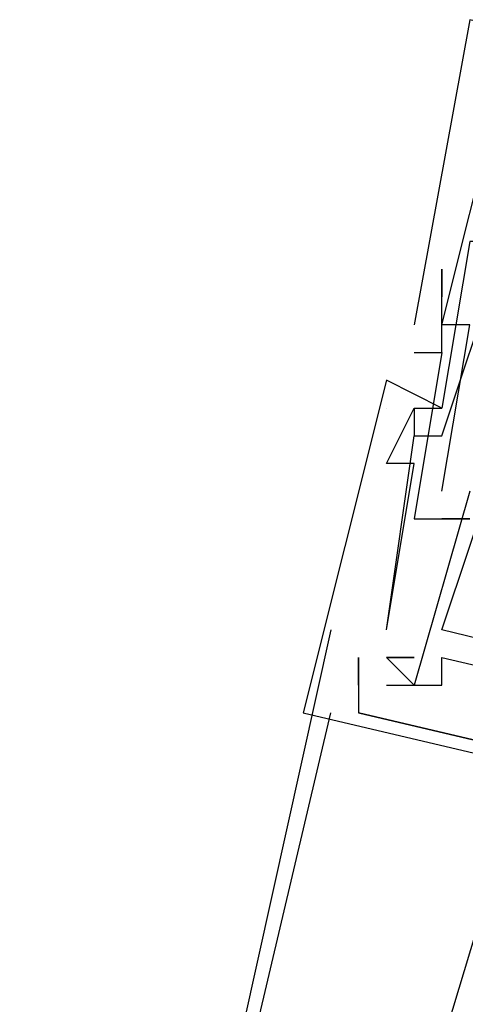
# Model space of a CAD drawing. Header units: feet. Extents: x -79 to 198, y -22 to 181.
# Tile 207 of 256: x 125.01 to 125.225, y 119.398 to 119.871. Entities that reach past the tile are written whole.
import ezdxf

# ---------------------------------------------------------------- set-up
doc = ezdxf.new("R2010")
doc.units = ezdxf.units.FT
doc.layers.add('A-LINEA', color=7, linetype='CONTINUOUS')

msp = doc.modelspace()

# ---------------------------------------------------------------- linework, layer by layer
at = {"layer": 'A-LINEA'}
for p, q in [((125.2133, 119.7511), (125.2133, 119.7511)), ((125.2133, 119.7511), (125.2133, 119.7511)), ((125.2133, 119.7511), (125.2133, 119.7511)), ((125.2133, 119.7378), (125.2133, 119.7378)), ((125.2133, 119.7378), (125.2133, 119.7378)), ((125.2133, 119.7378), (125.2133, 119.7378)), ((125.2, 119.7244), (125.2, 119.7244)), ((125.2, 119.7244), (125.2, 119.7244)), ((125.2, 119.7244), (125.2, 119.7244)), ((125.2, 119.7244), (125.2, 119.7244)), ((125.2, 119.7244), (125.2, 119.7244)), ((125.2, 119.7244), (125.2, 119.7244)), ((125.2133, 119.7244), (125.2133, 119.7244)), ((125.2133, 119.7244), (125.2133, 119.7244)), ((125.2133, 119.7244), (125.2133, 119.7244)), ((125.2133, 119.7244), (125.2133, 119.7244)), ((125.2133, 119.7244), (125.2133, 119.7244)), ((125.2133, 119.7244), (125.2133, 119.7244)), ((125.2, 119.7111), (125.2, 119.7111)), ((125.2, 119.7111), (125.2, 119.7111)), ((125.2, 119.7111), (125.2, 119.7111)), ((125.2, 119.7111), (125.2, 119.7111)), ((125.2, 119.7111), (125.2, 119.7111)), ((125.2, 119.7111), (125.2, 119.7111)), ((125.2133, 119.7111), (125.2133, 119.7111)), ((125.2133, 119.7111), (125.2133, 119.7111)), ((125.2133, 119.7111), (125.2133, 119.7111)), ((125.2133, 119.7111), (125.2133, 119.7111)), ((125.2133, 119.7111), (125.2133, 119.7111)), ((125.2133, 119.7111), (125.2133, 119.7111)), ((125.1867, 119.6978), (125.1867, 119.6978)), ((125.1867, 119.6978), (125.1867, 119.6978)), ((125.1867, 119.6978), (125.1867, 119.6978)), ((125.1867, 119.6978), (125.1867, 119.6978)), ((125.1867, 119.6978), (125.1867, 119.6978)), ((125.1867, 119.6978), (125.1867, 119.6978)), ((125.1867, 119.6844), (125.1867, 119.6844)), ((125.1867, 119.6844), (125.1867, 119.6844)), ((125.1867, 119.6844), (125.1867, 119.6844)), ((125.2, 119.6844), (125.2, 119.6844)), ((125.2, 119.6844), (125.2, 119.6844)), ((125.2, 119.6844), (125.2, 119.6844)), ((125.2, 119.6844), (125.2, 119.6844)), ((125.2, 119.6844), (125.2, 119.6844)), ((125.2, 119.6844), (125.2, 119.6844)), ((125.2133, 119.6844), (125.2133, 119.6844)), ((125.2133, 119.6844), (125.2133, 119.6844)), ((125.2133, 119.6844), (125.2133, 119.6844)), ((125.2133, 119.6844), (125.2133, 119.6844)), ((125.2133, 119.6844), (125.2133, 119.6844)), ((125.2133, 119.6844), (125.2133, 119.6844)), ((125.2, 119.6711), (125.2, 119.6711)), ((125.2, 119.6711), (125.2, 119.6711)), ((125.2, 119.6711), (125.2, 119.6711)), ((125.2, 119.6711), (125.2, 119.6711)), ((125.2, 119.6711), (125.2, 119.6711)), ((125.2, 119.6711), (125.2, 119.6711)), ((125.2133, 119.6711), (125.2133, 119.6711)), ((125.2133, 119.6711), (125.2133, 119.6711)), ((125.2133, 119.6711), (125.2133, 119.6711)), ((125.1867, 119.6578), (125.1867, 119.6578)), ((125.1867, 119.6578), (125.1867, 119.6578)), ((125.1867, 119.6578), (125.1867, 119.6578)), ((125.2, 119.6578), (125.2, 119.6578)), ((125.2, 119.6578), (125.2, 119.6578)), ((125.2, 119.6578), (125.2, 119.6578)), ((125.2133, 119.6444), (125.2133, 119.6444)), ((125.2133, 119.6444), (125.2133, 119.6444)), ((125.2133, 119.6444), (125.2133, 119.6444)), ((125.2, 119.6311), (125.2, 119.6311)), ((125.2, 119.6311), (125.2, 119.6311)), ((125.2, 119.6311), (125.2, 119.6311)), ((125.2133, 119.6311), (125.2133, 119.6311)), ((125.2133, 119.6311), (125.2133, 119.6311)), ((125.2133, 119.6311), (125.2133, 119.6311)), ((125.2133, 119.6311), (125.2133, 119.6311)), ((125.2133, 119.6311), (125.2133, 119.6311)), ((125.2133, 119.6311), (125.2133, 119.6311)), ((125.16, 119.5778), (125.0533, 119.0978)), ((125.1867, 119.5778), (125.1867, 119.5778)), ((125.1867, 119.5778), (125.1867, 119.5778)), ((125.1867, 119.5778), (125.1867, 119.5778)), ((125.1867, 119.5778), (125.1867, 119.5778)), ((125.1867, 119.5778), (125.1867, 119.5778)), ((125.1867, 119.5778), (125.1867, 119.5778)), ((125.2133, 119.5778), (125.2133, 119.5778)), ((125.2133, 119.5778), (125.2133, 119.5778)), ((125.2133, 119.5778), (125.2133, 119.5778)), ((125.2133, 119.5778), (125.2133, 119.5778)), ((125.2133, 119.5778), (125.2133, 119.5778)), ((125.2133, 119.5778), (125.2133, 119.5778)), ((125.1733, 119.5511), (125.1733, 119.5644)), ((125.1733, 119.5644), (125.1733, 119.5644)), ((125.1733, 119.5644), (125.1733, 119.5511)), ((125.1733, 119.5644), (125.1733, 119.5644)), ((125.1733, 119.5511), (125.1733, 119.5644)), ((125.1733, 119.5644), (125.1733, 119.5644)), ((125.1733, 119.5644), (125.1733, 119.5511)), ((125.1733, 119.5644), (125.1733, 119.5644)), ((125.1733, 119.5511), (125.1733, 119.5644)), ((125.1733, 119.5644), (125.1733, 119.5644)), ((125.1733, 119.5644), (125.1733, 119.5511)), ((125.1733, 119.5644), (125.1733, 119.5644)), ((125.1733, 119.5644), (125.1733, 119.5511)), ((125.1733, 119.5644), (125.1733, 119.5644)), ((125.1733, 119.5644), (125.1733, 119.5644)), ((125.1733, 119.5644), (125.1733, 119.5511)), ((125.1733, 119.5644), (125.1733, 119.5644)), ((125.1733, 119.5644), (125.1733, 119.5644)), ((125.1733, 119.5644), (125.1733, 119.5511)), ((125.1733, 119.5644), (125.1733, 119.5644)), ((125.1733, 119.5644), (125.1733, 119.5644)), ((125.1867, 119.5644), (125.1867, 119.5644)), ((125.1867, 119.5644), (125.1867, 119.5644)), ((125.1867, 119.5644), (125.1867, 119.5644)), ((125.1867, 119.5644), (125.1867, 119.5644)), ((125.1867, 119.5644), (125.1867, 119.5644)), ((125.1867, 119.5644), (125.1867, 119.5644)), ((125.1867, 119.5644), (125.1867, 119.5644)), ((125.1867, 119.5644), (125.1867, 119.5644)), ((125.1867, 119.5644), (125.1867, 119.5644)), ((125.1867, 119.5644), (125.1867, 119.5644)), ((125.1867, 119.5644), (125.1867, 119.5644)), ((125.1867, 119.5644), (125.1867, 119.5644)), ((125.1867, 119.5644), (125.1867, 119.5644)), ((125.1867, 119.5644), (125.1867, 119.5644)), ((125.1867, 119.5644), (125.1867, 119.5644)), ((125.1867, 119.5644), (125.1867, 119.5644)), ((125.1867, 119.5644), (125.1867, 119.5644)), ((125.1867, 119.5644), (125.1867, 119.5644)), ((125.2, 119.5644), (125.2, 119.5644)), ((125.2, 119.5644), (125.2, 119.5644)), ((125.2, 119.5644), (125.2, 119.5644)), ((125.2, 119.5644), (125.2, 119.5644)), ((125.2, 119.5644), (125.2, 119.5644)), ((125.2, 119.5644), (125.2, 119.5644)), ((125.2133, 119.5644), (125.2133, 119.5644)), ((125.2133, 119.5644), (125.2133, 119.5644)), ((125.2133, 119.5644), (125.2133, 119.5644)), ((125.2133, 119.5644), (125.2133, 119.5644)), ((125.2133, 119.5644), (125.2133, 119.5644)), ((125.2133, 119.5644), (125.2133, 119.5644)), ((125.1733, 119.5511), (125.1733, 119.5511)), ((125.1733, 119.5511), (125.1733, 119.5511)), ((125.1733, 119.5511), (125.1733, 119.5511)), ((125.1733, 119.5511), (125.1733, 119.5511)), ((125.1733, 119.5511), (125.1733, 119.5511)), ((125.1733, 119.5511), (125.1733, 119.5511)), ((125.1733, 119.5511), (125.1733, 119.5511)), ((125.1733, 119.5511), (125.1733, 119.5511)), ((125.1733, 119.5511), (125.1733, 119.5511)), ((125.1867, 119.5511), (125.1867, 119.5511)), ((125.1867, 119.5511), (125.1867, 119.5511)), ((125.1867, 119.5511), (125.1867, 119.5511)), ((125.1867, 119.5511), (125.1867, 119.5511)), ((125.1867, 119.5511), (125.1867, 119.5511)), ((125.1867, 119.5511), (125.1867, 119.5511)), ((125.2, 119.5511), (125.2, 119.5511)), ((125.2, 119.5511), (125.2, 119.5511)), ((125.2, 119.5511), (125.2, 119.5511)), ((125.2, 119.5511), (125.2, 119.5511)), ((125.2, 119.5511), (125.2, 119.5511)), ((125.2, 119.5511), (125.2, 119.5511)), ((125.2133, 119.5511), (125.2133, 119.5511)), ((125.2133, 119.5511), (125.2133, 119.5511)), ((125.2133, 119.5511), (125.2133, 119.5511)), ((125.2133, 119.5511), (125.2133, 119.5511)), ((125.2133, 119.5511), (125.2133, 119.5511)), ((125.2133, 119.5511), (125.2133, 119.5511)), ((123.4533, 112.3244), (125.16, 119.5378)), ((125.1467, 119.5378), (125.1467, 119.5378)), ((125.1467, 119.5378), (125.1467, 119.5378)), ((125.1467, 119.5378), (125.1467, 119.5378)), ((125.1467, 119.5378), (125.1467, 119.5378)), ((125.1467, 119.5378), (125.1467, 119.5378)), ((125.1467, 119.5378), (125.1467, 119.5378)), ((125.1733, 119.5378), (125.1733, 119.5378)), ((125.1733, 119.5378), (125.1733, 119.5378)), ((125.1733, 119.5378), (125.1733, 119.5378)), ((125.1733, 119.5378), (125.1733, 119.5378)), ((125.1733, 119.5378), (125.1733, 119.5378)), ((125.1733, 119.5378), (125.1733, 119.5378)), ((125.2133, 119.3778), (125.2533, 119.5111)), ((125.2133, 119.3778), (125.2533, 119.5111)), ((125.2133, 119.3778), (125.2533, 119.5111))]:
    msp.add_line(p, q, dxfattribs=at)
for points in [[(125.9067, 119.7111), (125.2267, 119.8711), (125.2, 119.7244)], [(125.9067, 119.7111), (125.2267, 119.8711), (125.2, 119.7244)], [(125.9067, 119.7111), (125.2267, 119.8711), (125.2, 119.7244)], [(125.8933, 119.7111), (125.9067, 119.7111), (125.2267, 119.8711), (125.2, 119.7244)], [(125.8933, 119.7111), (125.9067, 119.7111), (125.2267, 119.8711), (125.2, 119.7244)], [(125.8933, 119.7111), (125.9067, 119.7111), (125.2267, 119.8711), (125.2, 119.7244)], [(125.2133, 119.6444), (125.2267, 119.7244), (125.2133, 119.7244), (125.24, 119.8311), (125.2533, 119.8311), (125.2667, 119.8311), (125.24, 119.8311)], [(125.2133, 119.6444), (125.2267, 119.7244), (125.2133, 119.7244), (125.24, 119.8311), (125.2533, 119.8311), (125.2667, 119.8311), (125.24, 119.8311)], [(125.2133, 119.6444), (125.2267, 119.7244), (125.2133, 119.7244), (125.24, 119.8311), (125.2533, 119.8311), (125.2667, 119.8311), (125.24, 119.8311)], [(125.1867, 119.5778), (125.2, 119.6711), (125.2133, 119.6711), (125.24, 119.7511), (125.2533, 119.7511), (125.2533, 119.7644), (125.2267, 119.7644), (125.2133, 119.6844), (125.1867, 119.6978)], [(125.1867, 119.5778), (125.2, 119.6711), (125.2133, 119.6711), (125.24, 119.7511), (125.2533, 119.7511), (125.2533, 119.7644), (125.2267, 119.7644), (125.2133, 119.6844), (125.1867, 119.6978)], [(125.1867, 119.5778), (125.2, 119.6711), (125.2133, 119.6711), (125.24, 119.7511), (125.2533, 119.7511), (125.2533, 119.7644), (125.2267, 119.7644), (125.2133, 119.6844), (125.1867, 119.6978)], [(125.2, 119.7111), (125.2133, 119.7111), (125.2133, 119.7244), (125.2133, 119.7511), (125.2133, 119.7378)], [(125.2, 119.7111), (125.2133, 119.7111), (125.2133, 119.7244), (125.2133, 119.7511), (125.2133, 119.7378)], [(125.2, 119.7111), (125.2133, 119.7111), (125.2133, 119.7244), (125.2133, 119.7511), (125.2133, 119.7378)], [(125.2, 119.7111), (125.2133, 119.7111), (125.2, 119.6311), (125.2133, 119.6311), (125.2267, 119.6311), (125.2133, 119.6311)], [(125.2, 119.7111), (125.2133, 119.7111), (125.2, 119.6311), (125.2133, 119.6311), (125.2267, 119.6311), (125.2133, 119.6311)], [(125.2, 119.7111), (125.2133, 119.7111), (125.2, 119.6311), (125.2133, 119.6311), (125.2267, 119.6311), (125.2133, 119.6311)], [(125.2, 119.6844), (125.2, 119.6844), (125.2133, 119.6844), (125.1867, 119.6978), (125.1467, 119.5378), (125.8267, 119.3778), (125.8267, 119.3911), (125.8267, 119.3778)], [(125.2, 119.6844), (125.2, 119.6844), (125.2133, 119.6844), (125.1867, 119.6978), (125.1467, 119.5378), (125.8267, 119.3778), (125.8267, 119.3911), (125.8267, 119.3778)], [(125.2, 119.6844), (125.2, 119.6844), (125.2133, 119.6844), (125.1867, 119.6978), (125.1467, 119.5378), (125.8267, 119.3778), (125.8267, 119.3911), (125.8267, 119.3778)], [(125.1867, 119.6978), (125.1467, 119.5378), (125.8267, 119.3778), (125.8267, 119.3911), (125.8267, 119.3911)], [(125.1867, 119.6978), (125.1467, 119.5378), (125.8267, 119.3778), (125.8267, 119.3911), (125.8267, 119.3911)], [(125.1867, 119.6978), (125.1467, 119.5378), (125.8267, 119.3778), (125.8267, 119.3911), (125.8267, 119.3911)], [(125.1867, 119.5778), (125.2, 119.6578), (125.1867, 119.6578), (125.2, 119.6844), (125.2, 119.6711)], [(125.1867, 119.5778), (125.2, 119.6578), (125.1867, 119.6578), (125.2, 119.6844), (125.2, 119.6711)], [(125.1867, 119.5778), (125.2, 119.6578), (125.1867, 119.6578), (125.2, 119.6844), (125.2, 119.6711)], [(125.72, 119.4578), (125.7333, 119.5244), (125.7467, 119.5244), (125.7333, 119.5378), (125.7333, 119.5378), (125.7067, 119.4578), (125.2133, 119.5778), (125.24, 119.6578)], [(125.72, 119.4578), (125.7333, 119.5244), (125.7467, 119.5244), (125.7333, 119.5378), (125.7333, 119.5378), (125.7067, 119.4578), (125.2133, 119.5778), (125.24, 119.6578)], [(125.72, 119.4578), (125.7333, 119.5244), (125.7467, 119.5244), (125.7333, 119.5378), (125.7333, 119.5378), (125.7067, 119.4578), (125.2133, 119.5778), (125.24, 119.6578)], [(125.72, 119.4578), (125.7333, 119.5244), (125.7467, 119.5244), (125.7333, 119.5378), (125.7333, 119.5378), (125.7067, 119.4578), (125.2133, 119.5778), (125.24, 119.6578)], [(125.72, 119.4578), (125.7333, 119.5244), (125.7467, 119.5244), (125.7333, 119.5378), (125.7333, 119.5378), (125.7067, 119.4578), (125.2133, 119.5778), (125.24, 119.6578)], [(125.72, 119.4578), (125.7333, 119.5244), (125.7467, 119.5244), (125.7333, 119.5378), (125.7333, 119.5378), (125.7067, 119.4578), (125.2133, 119.5778), (125.24, 119.6578)], [(125.2267, 119.6444), (125.2, 119.5511), (125.1867, 119.5644)], [(125.2267, 119.6444), (125.2, 119.5511), (125.1867, 119.5644)], [(125.2267, 119.6444), (125.2, 119.5511), (125.1867, 119.5644)], [(125.2267, 119.6444), (125.2, 119.5511), (125.1867, 119.5644)], [(125.2267, 119.6444), (125.2, 119.5511), (125.1867, 119.5644)], [(125.2267, 119.6444), (125.2, 119.5511), (125.1867, 119.5644)], [(125.1733, 119.5644), (125.1733, 119.5378), (125.6267, 119.4311), (125.64, 119.4578), (125.6267, 119.4711), (125.6267, 119.4578), (125.6267, 119.4444)], [(125.1733, 119.5644), (125.1733, 119.5378), (125.6267, 119.4311), (125.64, 119.4578), (125.6267, 119.4711), (125.6267, 119.4578), (125.6267, 119.4444)], [(125.1733, 119.5644), (125.1733, 119.5378), (125.6267, 119.4311), (125.64, 119.4578), (125.6267, 119.4711), (125.6267, 119.4578), (125.6267, 119.4444)], [(125.1867, 119.5644), (125.2, 119.5644), (125.1867, 119.5644)], [(125.1867, 119.5511), (125.2133, 119.5511), (125.2133, 119.5644), (125.6133, 119.4711), (125.6133, 119.4578), (125.6267, 119.4444), (125.6267, 119.4578)], [(125.1867, 119.5644), (125.2, 119.5644), (125.1867, 119.5644)], [(125.1867, 119.5511), (125.2133, 119.5511), (125.2133, 119.5644), (125.6133, 119.4711), (125.6133, 119.4578), (125.6267, 119.4444), (125.6267, 119.4578)], [(125.1867, 119.5644), (125.2, 119.5644), (125.1867, 119.5644)], [(125.1867, 119.5511), (125.2133, 119.5511), (125.2133, 119.5644), (125.6133, 119.4711), (125.6133, 119.4578), (125.6267, 119.4444), (125.6267, 119.4578)], [(125.1867, 119.5511), (125.2133, 119.5511), (125.2133, 119.5644), (125.6133, 119.4711), (125.6133, 119.4578), (125.6267, 119.4444), (125.6267, 119.4578)], [(125.1867, 119.5644), (125.2, 119.5644), (125.1867, 119.5644)], [(125.1867, 119.5511), (125.2133, 119.5511), (125.2133, 119.5644), (125.6133, 119.4711), (125.6133, 119.4578), (125.6267, 119.4444), (125.6267, 119.4578)], [(125.1867, 119.5644), (125.2, 119.5644), (125.1867, 119.5644)], [(125.1867, 119.5511), (125.2133, 119.5511), (125.2133, 119.5644), (125.6133, 119.4711), (125.6133, 119.4578), (125.6267, 119.4444), (125.6267, 119.4578)], [(125.1867, 119.5644), (125.2, 119.5644), (125.1867, 119.5644)], [(125.7467, 119.4578), (125.7333, 119.4711), (125.72, 119.4178), (125.6267, 119.4311), (125.64, 119.4578), (125.6267, 119.4711), (125.6267, 119.4578), (125.6267, 119.4311), (125.1733, 119.5378)], [(125.7467, 119.4578), (125.7333, 119.4711), (125.72, 119.4178), (125.6267, 119.4311), (125.64, 119.4578), (125.6267, 119.4711), (125.6267, 119.4578), (125.6267, 119.4311), (125.1733, 119.5378)], [(125.7467, 119.4578), (125.7333, 119.4711), (125.72, 119.4178), (125.6267, 119.4311), (125.64, 119.4578), (125.6267, 119.4711), (125.6267, 119.4578), (125.6267, 119.4311), (125.1733, 119.5378)]]:
    msp.add_lwpolyline(points, dxfattribs=at)

doc.saveas('drawing.dxf')
